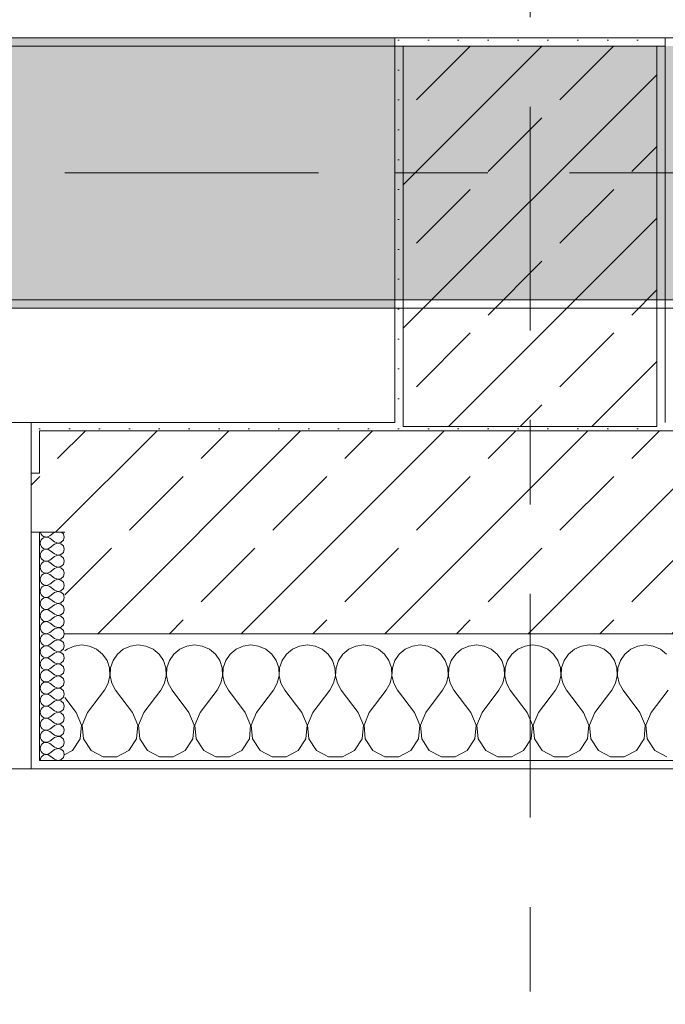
# Model space of a CAD drawing. Header units: metres. Extents: x -3.6 to 84.5, y -11 to 16.8.
# Tile 96 of 229: x 32.3 to 33.1, y -0.4 to 0.7. Entities that reach past the tile are written whole.
import ezdxf

# ---------------------------------------------------------------- set-up
doc = ezdxf.new("R2010")
doc.units = ezdxf.units.M
doc.header["$MEASUREMENT"] = 0
doc.linetypes.add('Achse', pattern=[0.2, 0.1, -0.05, 0, -0.05])
doc.linetypes.add('Strichlinie doppelt', pattern=[0.546806, 0.264583, -0.105833, 0.070556, -0.105833])
for name, color, linetype in [('451 - Universal.Achsen Raster', 7, 'Continuous'), ('604 - Struktur.Wand Aussen', 7, 'Continuous'), ('607 - Struktur.Stütze', 7, 'Continuous'), ('608 - Struktur.Träger', 7, 'Continuous')]:
    doc.layers.add(name, color=color, linetype=linetype)
pattern_1 = [(45, (0, 0), (-0.08485281, 0.08485281), []), (45, (-0.04243, 0.04243), (-0.08485281, 0.08485281), [0.09, -0.03])]
pattern_2 = [(45, (0, 0), (-0.01767767, 0.01767767), [0, -0.025])]
pattern_3 = [(0, (0, 0), (0, 0.08660254), [0, -0.05]), (0, (0.025, 0.0433), (0, 0.08660254), [0, -0.05])]

# ---------------------------------------------------------------- blocks, each defined once
blk = doc.blocks.new('*X74')
at = {"layer": '604 - Struktur.Wand Aussen', "color": 7, "linetype": 'Continuous', "lineweight": 5}
for p, q in [((32.3909, -0.0096), (32.3825, -0.0133)), ((32.4, -0.0083), (32.3909, -0.0096)), ((32.4091, -0.0096), (32.4, -0.0083)), ((32.4175, -0.0133), (32.4091, -0.0096)), ((32.4576, -0.0096), (32.4491, -0.0133)), ((32.4667, -0.0083), (32.4576, -0.0096)), ((32.4758, -0.0096), (32.4667, -0.0083)), ((32.4842, -0.0133), (32.4758, -0.0096)), ((32.5242, -0.0096), (32.5158, -0.0133)), ((32.5333, -0.0083), (32.5242, -0.0096)), ((32.5424, -0.0096), (32.5333, -0.0083)), ((32.5509, -0.0133), (32.5424, -0.0096)), ((32.5909, -0.0096), (32.5825, -0.0133)), ((32.6, -0.0083), (32.5909, -0.0096)), ((32.6091, -0.0096), (32.6, -0.0083)), ((32.6175, -0.0133), (32.6091, -0.0096)), ((32.6576, -0.0096), (32.6491, -0.0133)), ((32.6667, -0.0083), (32.6576, -0.0096)), ((32.6758, -0.0096), (32.6667, -0.0083)), ((32.6842, -0.0133), (32.6758, -0.0096)), ((32.7242, -0.0096), (32.7158, -0.0133)), ((32.7333, -0.0083), (32.7242, -0.0096)), ((32.7424, -0.0096), (32.7333, -0.0083)), ((32.7509, -0.0133), (32.7424, -0.0096)), ((32.7909, -0.0096), (32.7825, -0.0133)), ((32.8, -0.0083), (32.7909, -0.0096)), ((32.8091, -0.0096), (32.8, -0.0083)), ((32.8175, -0.0133), (32.8091, -0.0096)), ((32.8576, -0.0096), (32.8491, -0.0133)), ((32.8667, -0.0083), (32.8576, -0.0096)), ((32.8758, -0.0096), (32.8667, -0.0083)), ((32.8842, -0.0133), (32.8758, -0.0096)), ((32.9242, -0.0096), (32.9158, -0.0133)), ((32.9333, -0.0083), (32.9242, -0.0096)), ((32.9424, -0.0096), (32.9333, -0.0083)), ((32.9509, -0.0133), (32.9424, -0.0096)), ((32.9909, -0.0096), (32.9825, -0.0133)), ((33, -0.0083), (32.9909, -0.0096)), ((33.0091, -0.0096), (33, -0.0083)), ((33.0175, -0.0133), (33.0091, -0.0096)), ((33.0576, -0.0096), (33.0491, -0.0133)), ((33.0667, -0.0083), (33.0576, -0.0096)), ((33.0758, -0.0096), (33.0667, -0.0083)), ((33.0842, -0.0133), (33.0758, -0.0096)), ((32.3825, -0.0133), (32.38, -0.0154)), ((32.4246, -0.0192), (32.4175, -0.0133)), ((32.4298, -0.0268), (32.4246, -0.0192)), ((32.4421, -0.0192), (32.4369, -0.0268)), ((32.4491, -0.0133), (32.4421, -0.0192)), ((32.4913, -0.0192), (32.4842, -0.0133)), ((32.4965, -0.0268), (32.4913, -0.0192)), ((32.5087, -0.0192), (32.5035, -0.0268)), ((32.5158, -0.0133), (32.5087, -0.0192)), ((32.5579, -0.0192), (32.5509, -0.0133)), ((32.5631, -0.0268), (32.5579, -0.0192)), ((32.5754, -0.0192), (32.5702, -0.0268)), ((32.5825, -0.0133), (32.5754, -0.0192)), ((32.6246, -0.0192), (32.6175, -0.0133)), ((32.6298, -0.0268), (32.6246, -0.0192)), ((32.6421, -0.0192), (32.6369, -0.0268)), ((32.6491, -0.0133), (32.6421, -0.0192)), ((32.6913, -0.0192), (32.6842, -0.0133)), ((32.6965, -0.0268), (32.6913, -0.0192)), ((32.7087, -0.0192), (32.7035, -0.0268)), ((32.7158, -0.0133), (32.7087, -0.0192)), ((32.7579, -0.0192), (32.7509, -0.0133)), ((32.7631, -0.0268), (32.7579, -0.0192)), ((32.7754, -0.0192), (32.7702, -0.0268)), ((32.7825, -0.0133), (32.7754, -0.0192)), ((32.8246, -0.0192), (32.8175, -0.0133)), ((32.8298, -0.0268), (32.8246, -0.0192)), ((32.8421, -0.0192), (32.8369, -0.0268)), ((32.8491, -0.0133), (32.8421, -0.0192)), ((32.8913, -0.0192), (32.8842, -0.0133)), ((32.8965, -0.0268), (32.8913, -0.0192)), ((32.9087, -0.0192), (32.9035, -0.0268)), ((32.9158, -0.0133), (32.9087, -0.0192)), ((32.9579, -0.0192), (32.9509, -0.0133)), ((32.9631, -0.0268), (32.9579, -0.0192)), ((32.9754, -0.0192), (32.9702, -0.0268)), ((32.9825, -0.0133), (32.9754, -0.0192)), ((33.0246, -0.0192), (33.0175, -0.0133)), ((33.0298, -0.0268), (33.0246, -0.0192)), ((33.0421, -0.0192), (33.0369, -0.0268)), ((33.0491, -0.0133), (33.0421, -0.0192)), ((33.0913, -0.0192), (33.0842, -0.0133)), ((32.4328, -0.0355), (32.4298, -0.0268)), ((32.4369, -0.0268), (32.4339, -0.0355)), ((32.4994, -0.0355), (32.4965, -0.0268)), ((32.5035, -0.0268), (32.5006, -0.0355)), ((32.5661, -0.0355), (32.5631, -0.0268)), ((32.5702, -0.0268), (32.5672, -0.0355)), ((32.6328, -0.0355), (32.6298, -0.0268)), ((32.6369, -0.0268), (32.6339, -0.0355)), ((32.6994, -0.0355), (32.6965, -0.0268)), ((32.7035, -0.0268), (32.7006, -0.0355)), ((32.7661, -0.0355), (32.7631, -0.0268)), ((32.7702, -0.0268), (32.7672, -0.0355)), ((32.8328, -0.0355), (32.8298, -0.0268)), ((32.8369, -0.0268), (32.8339, -0.0355)), ((32.8994, -0.0355), (32.8965, -0.0268)), ((32.9035, -0.0268), (32.9006, -0.0355)), ((32.9661, -0.0355), (32.9631, -0.0268)), ((32.9702, -0.0268), (32.9672, -0.0355)), ((33.0328, -0.0355), (33.0298, -0.0268)), ((33.0369, -0.0268), (33.0339, -0.0355)), ((32.4311, -0.0536), (32.4332, -0.0447)), ((32.4332, -0.0447), (32.4328, -0.0355)), ((32.4339, -0.0355), (32.4335, -0.0447)), ((32.4335, -0.0447), (32.4355, -0.0536)), ((32.4978, -0.0536), (32.4999, -0.0447)), ((32.4999, -0.0447), (32.4994, -0.0355)), ((32.5006, -0.0355), (32.5001, -0.0447)), ((32.5001, -0.0447), (32.5022, -0.0536)), ((32.5645, -0.0536), (32.5665, -0.0447)), ((32.5665, -0.0447), (32.5661, -0.0355)), ((32.5672, -0.0355), (32.5668, -0.0447)), ((32.5668, -0.0447), (32.5689, -0.0536)), ((32.6311, -0.0536), (32.6332, -0.0447)), ((32.6332, -0.0447), (32.6328, -0.0355)), ((32.6339, -0.0355), (32.6335, -0.0447)), ((32.6335, -0.0447), (32.6355, -0.0536)), ((32.6978, -0.0536), (32.6999, -0.0447)), ((32.6999, -0.0447), (32.6994, -0.0355)), ((32.7006, -0.0355), (32.7001, -0.0447)), ((32.7001, -0.0447), (32.7022, -0.0536)), ((32.7645, -0.0536), (32.7665, -0.0447)), ((32.7665, -0.0447), (32.7661, -0.0355)), ((32.7672, -0.0355), (32.7668, -0.0447)), ((32.7668, -0.0447), (32.7689, -0.0536)), ((32.8311, -0.0536), (32.8332, -0.0447)), ((32.8332, -0.0447), (32.8328, -0.0355)), ((32.8339, -0.0355), (32.8335, -0.0447)), ((32.8335, -0.0447), (32.8355, -0.0536)), ((32.8978, -0.0536), (32.8999, -0.0447)), ((32.8999, -0.0447), (32.8994, -0.0355)), ((32.9006, -0.0355), (32.9001, -0.0447)), ((32.9001, -0.0447), (32.9022, -0.0536)), ((32.9645, -0.0536), (32.9665, -0.0447)), ((32.9665, -0.0447), (32.9661, -0.0355)), ((32.9672, -0.0355), (32.9668, -0.0447)), ((32.9668, -0.0447), (32.9689, -0.0536)), ((33.0311, -0.0536), (33.0332, -0.0447)), ((33.0332, -0.0447), (33.0328, -0.0355)), ((33.0339, -0.0355), (33.0335, -0.0447)), ((33.0335, -0.0447), (33.0355, -0.0536)), ((32.4267, -0.0617), (32.4311, -0.0536)), ((32.4355, -0.0536), (32.44, -0.0617)), ((32.4933, -0.0617), (32.4978, -0.0536)), ((32.5022, -0.0536), (32.5067, -0.0617)), ((32.56, -0.0617), (32.5645, -0.0536)), ((32.5689, -0.0536), (32.5733, -0.0617)), ((32.6267, -0.0617), (32.6311, -0.0536)), ((32.6355, -0.0536), (32.64, -0.0617)), ((32.6933, -0.0617), (32.6978, -0.0536)), ((32.7022, -0.0536), (32.7067, -0.0617)), ((32.76, -0.0617), (32.7645, -0.0536)), ((32.7689, -0.0536), (32.7733, -0.0617)), ((32.8267, -0.0617), (32.8311, -0.0536)), ((32.8355, -0.0536), (32.84, -0.0617)), ((32.8933, -0.0617), (32.8978, -0.0536)), ((32.9022, -0.0536), (32.9067, -0.0617)), ((32.96, -0.0617), (32.9645, -0.0536)), ((32.9689, -0.0536), (32.9733, -0.0617)), ((33.0267, -0.0617), (33.0311, -0.0536)), ((33.0355, -0.0536), (33.04, -0.0617)), ((32.4067, -0.0883), (32.4267, -0.0617)), ((32.46, -0.0883), (32.44, -0.0617)), ((32.4733, -0.0883), (32.4933, -0.0617)), ((32.5267, -0.0883), (32.5067, -0.0617)), ((32.54, -0.0883), (32.56, -0.0617)), ((32.5933, -0.0883), (32.5733, -0.0617)), ((32.6067, -0.0883), (32.6267, -0.0617)), ((32.66, -0.0883), (32.64, -0.0617)), ((32.6733, -0.0883), (32.6933, -0.0617)), ((32.7267, -0.0883), (32.7067, -0.0617)), ((32.74, -0.0883), (32.76, -0.0617)), ((32.7933, -0.0883), (32.7733, -0.0617)), ((32.8067, -0.0883), (32.8267, -0.0617)), ((32.86, -0.0883), (32.84, -0.0617)), ((32.8733, -0.0883), (32.8933, -0.0617)), ((32.9267, -0.0883), (32.9067, -0.0617)), ((32.94, -0.0883), (32.96, -0.0617)), ((32.9933, -0.0883), (32.9733, -0.0617)), ((33.0067, -0.0883), (33.0267, -0.0617)), ((33.06, -0.0883), (33.04, -0.0617)), ((33.0733, -0.0883), (33.0933, -0.0617)), ((32.3933, -0.0883), (32.38, -0.0706)), ((32.3996, -0.1033), (32.3933, -0.0883)), ((32.4067, -0.0883), (32.4004, -0.1033)), ((32.4663, -0.1033), (32.46, -0.0883)), ((32.4733, -0.0883), (32.467, -0.1033)), ((32.533, -0.1033), (32.5267, -0.0883)), ((32.54, -0.0883), (32.5337, -0.1033)), ((32.5996, -0.1033), (32.5933, -0.0883)), ((32.6067, -0.0883), (32.6004, -0.1033)), ((32.6663, -0.1033), (32.66, -0.0883)), ((32.6733, -0.0883), (32.667, -0.1033)), ((32.733, -0.1033), (32.7267, -0.0883)), ((32.74, -0.0883), (32.7337, -0.1033)), ((32.7996, -0.1033), (32.7933, -0.0883)), ((32.8067, -0.0883), (32.8004, -0.1033)), ((32.8663, -0.1033), (32.86, -0.0883)), ((32.8733, -0.0883), (32.867, -0.1033)), ((32.933, -0.1033), (32.9267, -0.0883)), ((32.94, -0.0883), (32.9337, -0.1033)), ((32.9996, -0.1033), (32.9933, -0.0883)), ((33.0067, -0.0883), (33.0004, -0.1033)), ((33.0663, -0.1033), (33.06, -0.0883)), ((33.0733, -0.0883), (33.067, -0.1033)), ((32.3981, -0.1195), (32.3996, -0.1033)), ((32.4004, -0.1033), (32.4019, -0.1195)), ((32.4648, -0.1195), (32.4663, -0.1033)), ((32.467, -0.1033), (32.4686, -0.1195)), ((32.5314, -0.1195), (32.533, -0.1033)), ((32.5337, -0.1033), (32.5352, -0.1195)), ((32.5981, -0.1195), (32.5996, -0.1033)), ((32.6004, -0.1033), (32.6019, -0.1195)), ((32.6648, -0.1195), (32.6663, -0.1033)), ((32.667, -0.1033), (32.6686, -0.1195)), ((32.7314, -0.1195), (32.733, -0.1033)), ((32.7337, -0.1033), (32.7352, -0.1195)), ((32.7981, -0.1195), (32.7996, -0.1033)), ((32.8004, -0.1033), (32.8019, -0.1195)), ((32.8648, -0.1195), (32.8663, -0.1033)), ((32.867, -0.1033), (32.8686, -0.1195)), ((32.9314, -0.1195), (32.933, -0.1033)), ((32.9337, -0.1033), (32.9352, -0.1195)), ((32.9981, -0.1195), (32.9996, -0.1033)), ((33.0004, -0.1033), (33.0019, -0.1195)), ((33.0648, -0.1195), (33.0663, -0.1033)), ((33.067, -0.1033), (33.0686, -0.1195)), ((32.3891, -0.133), (32.3981, -0.1195)), ((32.4019, -0.1195), (32.4109, -0.133)), ((32.4558, -0.133), (32.4648, -0.1195)), ((32.4686, -0.1195), (32.4776, -0.133)), ((32.5224, -0.133), (32.5314, -0.1195)), ((32.5352, -0.1195), (32.5442, -0.133)), ((32.5891, -0.133), (32.5981, -0.1195)), ((32.6019, -0.1195), (32.6109, -0.133)), ((32.6558, -0.133), (32.6648, -0.1195)), ((32.6686, -0.1195), (32.6776, -0.133)), ((32.7224, -0.133), (32.7314, -0.1195)), ((32.7352, -0.1195), (32.7442, -0.133)), ((32.7891, -0.133), (32.7981, -0.1195)), ((32.8019, -0.1195), (32.8109, -0.133)), ((32.8558, -0.133), (32.8648, -0.1195)), ((32.8686, -0.1195), (32.8776, -0.133)), ((32.9224, -0.133), (32.9314, -0.1195)), ((32.9352, -0.1195), (32.9442, -0.133)), ((32.9891, -0.133), (32.9981, -0.1195)), ((33.0019, -0.1195), (33.0109, -0.133)), ((33.0558, -0.133), (33.0648, -0.1195)), ((33.0686, -0.1195), (33.0776, -0.133)), ((32.38, -0.1379), (32.3891, -0.133)), ((32.4109, -0.133), (32.4252, -0.1407)), ((32.4415, -0.1407), (32.4558, -0.133)), ((32.4776, -0.133), (32.4919, -0.1407)), ((32.5081, -0.1407), (32.5224, -0.133)), ((32.5442, -0.133), (32.5585, -0.1407)), ((32.5748, -0.1407), (32.5891, -0.133)), ((32.6109, -0.133), (32.6252, -0.1407)), ((32.6415, -0.1407), (32.6558, -0.133)), ((32.6776, -0.133), (32.6919, -0.1407)), ((32.7081, -0.1407), (32.7224, -0.133)), ((32.7442, -0.133), (32.7585, -0.1407)), ((32.7748, -0.1407), (32.7891, -0.133)), ((32.8109, -0.133), (32.8252, -0.1407)), ((32.8415, -0.1407), (32.8558, -0.133)), ((32.8776, -0.133), (32.8919, -0.1407)), ((32.9081, -0.1407), (32.9224, -0.133)), ((32.9442, -0.133), (32.9585, -0.1407)), ((32.9748, -0.1407), (32.9891, -0.133)), ((33.0109, -0.133), (33.0252, -0.1407)), ((33.0415, -0.1407), (33.0558, -0.133)), ((33.0776, -0.133), (33.0919, -0.1407)), ((32.4252, -0.1407), (32.4415, -0.1407)), ((32.4919, -0.1407), (32.5081, -0.1407)), ((32.5585, -0.1407), (32.5748, -0.1407)), ((32.6252, -0.1407), (32.6415, -0.1407)), ((32.6919, -0.1407), (32.7081, -0.1407)), ((32.7585, -0.1407), (32.7748, -0.1407)), ((32.8252, -0.1407), (32.8415, -0.1407)), ((32.8919, -0.1407), (32.9081, -0.1407)), ((32.9585, -0.1407), (32.9748, -0.1407)), ((33.0252, -0.1407), (33.0415, -0.1407))]:
    blk.add_line(p, q, dxfattribs=at)
blk = doc.blocks.new('*X91')
at = {"layer": '604 - Struktur.Wand Aussen', "color": 7, "linetype": 'Continuous', "lineweight": 5}
for p, q in [((32.3509, 0.125), (32.351, 0.1245)), ((32.351, 0.1245), (32.3518, 0.1227)), ((32.3518, 0.1227), (32.353, 0.1212)), ((32.353, 0.1174), (32.3518, 0.1159)), ((32.353, 0.1212), (32.3547, 0.12)), ((32.3547, 0.1185), (32.353, 0.1174)), ((32.3547, 0.12), (32.3565, 0.1194)), ((32.3565, 0.1192), (32.3547, 0.1185)), ((32.3565, 0.1194), (32.3585, 0.1193)), ((32.3585, 0.1193), (32.3565, 0.1192)), ((32.3585, 0.1193), (32.3604, 0.1198)), ((32.3604, 0.1188), (32.3585, 0.1193)), ((32.3604, 0.1198), (32.3621, 0.1207)), ((32.3621, 0.1179), (32.3604, 0.1188)), ((32.3679, 0.125), (32.3621, 0.1207)), ((32.3679, 0.1136), (32.3621, 0.1179)), ((32.3782, 0.123), (32.3761, 0.125)), ((32.3793, 0.1193), (32.3782, 0.123)), ((32.3782, 0.1155), (32.3793, 0.1193)), ((32.351, 0.1141), (32.3507, 0.1121)), ((32.3507, 0.1121), (32.351, 0.1102)), ((32.3518, 0.1159), (32.351, 0.1141)), ((32.351, 0.1102), (32.3518, 0.1084)), ((32.3518, 0.1084), (32.353, 0.1069)), ((32.353, 0.1069), (32.3547, 0.1058)), ((32.3547, 0.1058), (32.3565, 0.1051)), ((32.3565, 0.1049), (32.3547, 0.1042)), ((32.3565, 0.1051), (32.3585, 0.105)), ((32.3585, 0.105), (32.3565, 0.1049)), ((32.3585, 0.105), (32.3604, 0.1055)), ((32.3604, 0.1045), (32.3585, 0.105)), ((32.3604, 0.1055), (32.3621, 0.1064)), ((32.3679, 0.1107), (32.3621, 0.1064)), ((32.3679, 0.1136), (32.3715, 0.1122)), ((32.3715, 0.1121), (32.3679, 0.1107)), ((32.3715, 0.1122), (32.3753, 0.1129)), ((32.3753, 0.1114), (32.3715, 0.1121)), ((32.3753, 0.1129), (32.3782, 0.1155)), ((32.3782, 0.1088), (32.3753, 0.1114)), ((32.3793, 0.105), (32.3782, 0.1088)), ((32.3782, 0.1012), (32.3793, 0.105)), ((32.351, 0.0998), (32.3507, 0.0979)), ((32.3507, 0.0979), (32.351, 0.0959)), ((32.3518, 0.1016), (32.351, 0.0998)), ((32.351, 0.0959), (32.3518, 0.0941)), ((32.353, 0.1031), (32.3518, 0.1016)), ((32.3518, 0.0941), (32.353, 0.0926)), ((32.3547, 0.1042), (32.353, 0.1031)), ((32.3621, 0.1036), (32.3604, 0.1045)), ((32.3679, 0.0993), (32.3621, 0.1036)), ((32.3679, 0.0964), (32.3621, 0.0921)), ((32.3679, 0.0993), (32.3715, 0.0979)), ((32.3715, 0.0978), (32.3679, 0.0964)), ((32.3715, 0.0979), (32.3753, 0.0986)), ((32.3753, 0.0971), (32.3715, 0.0978)), ((32.3753, 0.0986), (32.3782, 0.1012)), ((32.3782, 0.0945), (32.3753, 0.0971)), ((32.3793, 0.0907), (32.3782, 0.0945)), ((32.351, 0.0855), (32.3507, 0.0836)), ((32.3507, 0.0836), (32.351, 0.0816)), ((32.3518, 0.0873), (32.351, 0.0855)), ((32.351, 0.0816), (32.3518, 0.0798)), ((32.353, 0.0888), (32.3518, 0.0873)), ((32.353, 0.0926), (32.3547, 0.0915)), ((32.3547, 0.09), (32.353, 0.0888)), ((32.3547, 0.0915), (32.3565, 0.0908)), ((32.3565, 0.0906), (32.3547, 0.09)), ((32.3565, 0.0908), (32.3585, 0.0907)), ((32.3585, 0.0907), (32.3565, 0.0906)), ((32.3585, 0.0907), (32.3604, 0.0912)), ((32.3604, 0.0902), (32.3585, 0.0907)), ((32.3604, 0.0912), (32.3621, 0.0921)), ((32.3621, 0.0893), (32.3604, 0.0902)), ((32.3679, 0.085), (32.3621, 0.0893)), ((32.3679, 0.0821), (32.3621, 0.0779)), ((32.3679, 0.085), (32.3715, 0.0836)), ((32.3715, 0.0835), (32.3679, 0.0821)), ((32.3715, 0.0836), (32.3753, 0.0843)), ((32.3753, 0.0828), (32.3715, 0.0835)), ((32.3753, 0.0843), (32.3782, 0.087)), ((32.3782, 0.0802), (32.3753, 0.0828)), ((32.3782, 0.087), (32.3793, 0.0907)), ((32.351, 0.0712), (32.3507, 0.0693)), ((32.3518, 0.073), (32.351, 0.0712)), ((32.3518, 0.0798), (32.353, 0.0783)), ((32.353, 0.0746), (32.3518, 0.073)), ((32.353, 0.0783), (32.3547, 0.0772)), ((32.3547, 0.0757), (32.353, 0.0746)), ((32.3547, 0.0772), (32.3565, 0.0766)), ((32.3565, 0.0763), (32.3547, 0.0757)), ((32.3565, 0.0766), (32.3585, 0.0765)), ((32.3585, 0.0764), (32.3565, 0.0763)), ((32.3585, 0.0765), (32.3604, 0.0769)), ((32.3604, 0.076), (32.3585, 0.0764)), ((32.3604, 0.0769), (32.3621, 0.0779)), ((32.3621, 0.075), (32.3604, 0.076)), ((32.3679, 0.0707), (32.3621, 0.075)), ((32.3679, 0.0707), (32.3715, 0.0693)), ((32.3715, 0.0693), (32.3753, 0.07)), ((32.3753, 0.07), (32.3782, 0.0727)), ((32.3793, 0.0764), (32.3782, 0.0802)), ((32.3782, 0.0727), (32.3793, 0.0764)), ((32.3507, 0.0693), (32.351, 0.0673)), ((32.351, 0.0673), (32.3518, 0.0655)), ((32.3518, 0.0588), (32.351, 0.057)), ((32.3518, 0.0655), (32.353, 0.064)), ((32.353, 0.0603), (32.3518, 0.0588)), ((32.353, 0.064), (32.3547, 0.0629)), ((32.3547, 0.0614), (32.353, 0.0603)), ((32.3547, 0.0629), (32.3565, 0.0623)), ((32.3565, 0.062), (32.3547, 0.0614)), ((32.3565, 0.0623), (32.3585, 0.0622)), ((32.3585, 0.0621), (32.3565, 0.062)), ((32.3585, 0.0622), (32.3604, 0.0626)), ((32.3604, 0.0617), (32.3585, 0.0621)), ((32.3604, 0.0626), (32.3621, 0.0636)), ((32.3621, 0.0607), (32.3604, 0.0617)), ((32.3679, 0.0679), (32.3621, 0.0636)), ((32.3679, 0.0564), (32.3621, 0.0607)), ((32.3715, 0.0693), (32.3679, 0.0679)), ((32.3753, 0.0685), (32.3715, 0.0693)), ((32.3782, 0.0659), (32.3753, 0.0685)), ((32.3753, 0.0558), (32.3782, 0.0584)), ((32.3793, 0.0621), (32.3782, 0.0659)), ((32.3782, 0.0584), (32.3793, 0.0621)), ((32.351, 0.057), (32.3507, 0.055)), ((32.3507, 0.055), (32.351, 0.053)), ((32.351, 0.053), (32.3518, 0.0512)), ((32.3518, 0.0512), (32.353, 0.0497)), ((32.353, 0.0497), (32.3547, 0.0486)), ((32.3547, 0.0471), (32.353, 0.046)), ((32.3547, 0.0486), (32.3565, 0.048)), ((32.3565, 0.0477), (32.3547, 0.0471)), ((32.3565, 0.048), (32.3585, 0.0479)), ((32.3585, 0.0478), (32.3565, 0.0477)), ((32.3585, 0.0479), (32.3604, 0.0483)), ((32.3604, 0.0474), (32.3585, 0.0478)), ((32.3604, 0.0483), (32.3621, 0.0493)), ((32.3621, 0.0464), (32.3604, 0.0474)), ((32.3679, 0.0536), (32.3621, 0.0493)), ((32.3679, 0.0564), (32.3715, 0.055)), ((32.3715, 0.055), (32.3679, 0.0536)), ((32.3715, 0.055), (32.3753, 0.0558)), ((32.3753, 0.0542), (32.3715, 0.055)), ((32.3782, 0.0516), (32.3753, 0.0542)), ((32.3793, 0.0479), (32.3782, 0.0516)), ((32.3782, 0.0441), (32.3793, 0.0479)), ((32.351, 0.0427), (32.3507, 0.0407)), ((32.3507, 0.0407), (32.351, 0.0388)), ((32.3518, 0.0445), (32.351, 0.0427)), ((32.351, 0.0388), (32.3518, 0.037)), ((32.353, 0.046), (32.3518, 0.0445)), ((32.3518, 0.037), (32.353, 0.0354)), ((32.353, 0.0354), (32.3547, 0.0343)), ((32.3604, 0.034), (32.3621, 0.035)), ((32.3679, 0.0421), (32.3621, 0.0464)), ((32.3679, 0.0393), (32.3621, 0.035)), ((32.3679, 0.0421), (32.3715, 0.0407)), ((32.3715, 0.0407), (32.3679, 0.0393)), ((32.3715, 0.0407), (32.3753, 0.0415)), ((32.3753, 0.04), (32.3715, 0.0407)), ((32.3753, 0.0415), (32.3782, 0.0441)), ((32.3782, 0.0373), (32.3753, 0.04)), ((32.3793, 0.0336), (32.3782, 0.0373)), ((32.351, 0.0284), (32.3507, 0.0264)), ((32.3507, 0.0264), (32.351, 0.0245)), ((32.3518, 0.0302), (32.351, 0.0284)), ((32.351, 0.0245), (32.3518, 0.0227)), ((32.353, 0.0317), (32.3518, 0.0302)), ((32.3547, 0.0328), (32.353, 0.0317)), ((32.3547, 0.0343), (32.3565, 0.0337)), ((32.3565, 0.0334), (32.3547, 0.0328)), ((32.3565, 0.0337), (32.3585, 0.0336)), ((32.3585, 0.0335), (32.3565, 0.0334)), ((32.3585, 0.0336), (32.3604, 0.034)), ((32.3604, 0.0331), (32.3585, 0.0335)), ((32.3621, 0.0321), (32.3604, 0.0331)), ((32.3679, 0.0279), (32.3621, 0.0321)), ((32.3679, 0.025), (32.3621, 0.0207)), ((32.3679, 0.0279), (32.3715, 0.0265)), ((32.3715, 0.0264), (32.3679, 0.025)), ((32.3715, 0.0265), (32.3753, 0.0272)), ((32.3753, 0.0257), (32.3715, 0.0264)), ((32.3753, 0.0272), (32.3782, 0.0298)), ((32.3782, 0.023), (32.3753, 0.0257)), ((32.3782, 0.0298), (32.3793, 0.0336)), ((32.351, 0.0141), (32.3507, 0.0121)), ((32.3507, 0.0121), (32.351, 0.0102)), ((32.3518, 0.0159), (32.351, 0.0141)), ((32.3518, 0.0227), (32.353, 0.0212)), ((32.353, 0.0174), (32.3518, 0.0159)), ((32.353, 0.0212), (32.3547, 0.02)), ((32.3547, 0.0185), (32.353, 0.0174)), ((32.3547, 0.02), (32.3565, 0.0194)), ((32.3565, 0.0192), (32.3547, 0.0185)), ((32.3565, 0.0194), (32.3585, 0.0193)), ((32.3585, 0.0193), (32.3565, 0.0192)), ((32.3585, 0.0193), (32.3604, 0.0198)), ((32.3604, 0.0188), (32.3585, 0.0193)), ((32.3604, 0.0198), (32.3621, 0.0207)), ((32.3621, 0.0179), (32.3604, 0.0188)), ((32.3679, 0.0136), (32.3621, 0.0179)), ((32.3679, 0.0136), (32.3715, 0.0122)), ((32.3715, 0.0121), (32.3679, 0.0107)), ((32.3715, 0.0122), (32.3753, 0.0129)), ((32.3753, 0.0114), (32.3715, 0.0121)), ((32.3753, 0.0129), (32.3782, 0.0155)), ((32.3793, 0.0193), (32.3782, 0.023)), ((32.3782, 0.0155), (32.3793, 0.0193)), ((32.351, 0.0102), (32.3518, 0.0084)), ((32.3518, 0.0016), (32.351, -0.0002)), ((32.3518, 0.0084), (32.353, 0.0069)), ((32.353, 0.0031), (32.3518, 0.0016)), ((32.353, 0.0069), (32.3547, 0.0058)), ((32.3547, 0.0042), (32.353, 0.0031)), ((32.3547, 0.0058), (32.3565, 0.0051)), ((32.3565, 0.0049), (32.3547, 0.0042)), ((32.3565, 0.0051), (32.3585, 0.005)), ((32.3585, 0.005), (32.3565, 0.0049)), ((32.3585, 0.005), (32.3604, 0.0055)), ((32.3604, 0.0045), (32.3585, 0.005)), ((32.3604, 0.0055), (32.3621, 0.0064)), ((32.3621, 0.0036), (32.3604, 0.0045)), ((32.3679, 0.0107), (32.3621, 0.0064)), ((32.3679, -0.0007), (32.3621, 0.0036)), ((32.3782, 0.0088), (32.3753, 0.0114)), ((32.3753, -0.0014), (32.3782, 0.0012)), ((32.3793, 0.005), (32.3782, 0.0088)), ((32.3782, 0.0012), (32.3793, 0.005)), ((32.351, -0.0002), (32.3507, -0.0021)), ((32.3507, -0.0021), (32.351, -0.0041)), ((32.351, -0.0041), (32.3518, -0.0059)), ((32.3518, -0.0059), (32.353, -0.0074)), ((32.353, -0.0112), (32.3518, -0.0127)), ((32.353, -0.0074), (32.3547, -0.0085)), ((32.3547, -0.01), (32.353, -0.0112)), ((32.3547, -0.0085), (32.3565, -0.0092)), ((32.3565, -0.0094), (32.3547, -0.01)), ((32.3565, -0.0092), (32.3585, -0.0093)), ((32.3585, -0.0093), (32.3565, -0.0094)), ((32.3585, -0.0093), (32.3604, -0.0088)), ((32.3604, -0.0098), (32.3585, -0.0093)), ((32.3604, -0.0088), (32.3621, -0.0079)), ((32.3621, -0.0107), (32.3604, -0.0098)), ((32.3679, -0.0036), (32.3621, -0.0079)), ((32.3679, -0.015), (32.3621, -0.0107)), ((32.3679, -0.0007), (32.3715, -0.0021)), ((32.3715, -0.0022), (32.3679, -0.0036)), ((32.3715, -0.0021), (32.3753, -0.0014)), ((32.3753, -0.0029), (32.3715, -0.0022)), ((32.3782, -0.0055), (32.3753, -0.0029)), ((32.3793, -0.0093), (32.3782, -0.0055)), ((32.3782, -0.013), (32.3793, -0.0093)), ((32.351, -0.0145), (32.3507, -0.0164)), ((32.3507, -0.0164), (32.351, -0.0184)), ((32.3518, -0.0127), (32.351, -0.0145)), ((32.351, -0.0184), (32.3518, -0.0202)), ((32.3518, -0.0202), (32.353, -0.0217)), ((32.353, -0.0217), (32.3547, -0.0228)), ((32.3547, -0.0228), (32.3565, -0.0234)), ((32.3585, -0.0235), (32.3604, -0.0231)), ((32.3604, -0.0231), (32.3621, -0.0221)), ((32.3679, -0.0179), (32.3621, -0.0221)), ((32.3679, -0.015), (32.3715, -0.0164)), ((32.3715, -0.0165), (32.3679, -0.0179)), ((32.3715, -0.0164), (32.3753, -0.0157)), ((32.3753, -0.0172), (32.3715, -0.0165)), ((32.3753, -0.0157), (32.3782, -0.013)), ((32.3782, -0.0198), (32.3753, -0.0172)), ((32.3793, -0.0236), (32.3782, -0.0198)), ((32.351, -0.0288), (32.3507, -0.0307)), ((32.3507, -0.0307), (32.351, -0.0327)), ((32.3518, -0.027), (32.351, -0.0288)), ((32.351, -0.0327), (32.3518, -0.0345)), ((32.353, -0.0254), (32.3518, -0.027)), ((32.3518, -0.0345), (32.353, -0.036)), ((32.3547, -0.0243), (32.353, -0.0254)), ((32.3565, -0.0237), (32.3547, -0.0243)), ((32.3565, -0.0234), (32.3585, -0.0235)), ((32.3585, -0.0236), (32.3565, -0.0237)), ((32.3604, -0.024), (32.3585, -0.0236)), ((32.3621, -0.025), (32.3604, -0.024)), ((32.3679, -0.0293), (32.3621, -0.025)), ((32.3679, -0.0321), (32.3621, -0.0364)), ((32.3679, -0.0293), (32.3715, -0.0307)), ((32.3715, -0.0307), (32.3679, -0.0321)), ((32.3715, -0.0307), (32.3753, -0.03)), ((32.3753, -0.0315), (32.3715, -0.0307)), ((32.3753, -0.03), (32.3782, -0.0273)), ((32.3782, -0.0341), (32.3753, -0.0315)), ((32.3782, -0.0273), (32.3793, -0.0236)), ((32.3793, -0.0379), (32.3782, -0.0341)), ((32.351, -0.043), (32.3507, -0.045)), ((32.3507, -0.045), (32.351, -0.047)), ((32.3518, -0.0412), (32.351, -0.043)), ((32.353, -0.0397), (32.3518, -0.0412)), ((32.353, -0.036), (32.3547, -0.0371)), ((32.3547, -0.0386), (32.353, -0.0397)), ((32.3547, -0.0371), (32.3565, -0.0377)), ((32.3565, -0.038), (32.3547, -0.0386)), ((32.3565, -0.0377), (32.3585, -0.0378)), ((32.3585, -0.0379), (32.3565, -0.038)), ((32.3585, -0.0378), (32.3604, -0.0374)), ((32.3604, -0.0383), (32.3585, -0.0379)), ((32.3604, -0.0374), (32.3621, -0.0364)), ((32.3621, -0.0393), (32.3604, -0.0383)), ((32.3679, -0.0436), (32.3621, -0.0393)), ((32.3679, -0.0464), (32.3621, -0.0507)), ((32.3679, -0.0436), (32.3715, -0.045)), ((32.3715, -0.045), (32.3679, -0.0464)), ((32.3715, -0.045), (32.3753, -0.0442)), ((32.3753, -0.0458), (32.3715, -0.045)), ((32.3753, -0.0442), (32.3782, -0.0416)), ((32.3782, -0.0484), (32.3753, -0.0458)), ((32.3782, -0.0416), (32.3793, -0.0379)), ((32.351, -0.0573), (32.3507, -0.0593)), ((32.351, -0.047), (32.3518, -0.0488)), ((32.3518, -0.0555), (32.351, -0.0573)), ((32.3518, -0.0488), (32.353, -0.0503)), ((32.353, -0.054), (32.3518, -0.0555)), ((32.353, -0.0503), (32.3547, -0.0514)), ((32.3547, -0.0529), (32.353, -0.054)), ((32.3547, -0.0514), (32.3565, -0.052)), ((32.3565, -0.0523), (32.3547, -0.0529)), ((32.3565, -0.052), (32.3585, -0.0521)), ((32.3585, -0.0522), (32.3565, -0.0523)), ((32.3585, -0.0521), (32.3604, -0.0517)), ((32.3604, -0.0526), (32.3585, -0.0522)), ((32.3604, -0.0517), (32.3621, -0.0507)), ((32.3621, -0.0536), (32.3604, -0.0526)), ((32.3679, -0.0579), (32.3621, -0.0536)), ((32.3679, -0.0579), (32.3715, -0.0593)), ((32.3753, -0.0585), (32.3782, -0.0559)), ((32.3793, -0.0521), (32.3782, -0.0484)), ((32.3782, -0.0559), (32.3793, -0.0521)), ((32.3507, -0.0593), (32.351, -0.0612)), ((32.351, -0.0612), (32.3518, -0.063)), ((32.3518, -0.0698), (32.351, -0.0716)), ((32.3518, -0.063), (32.353, -0.0646)), ((32.353, -0.0683), (32.3518, -0.0698)), ((32.353, -0.0646), (32.3547, -0.0657)), ((32.3547, -0.0672), (32.353, -0.0683)), ((32.3547, -0.0657), (32.3565, -0.0663)), ((32.3565, -0.0666), (32.3547, -0.0672)), ((32.3565, -0.0663), (32.3585, -0.0664)), ((32.3585, -0.0665), (32.3565, -0.0666)), ((32.3585, -0.0664), (32.3604, -0.066)), ((32.3604, -0.0669), (32.3585, -0.0665)), ((32.3604, -0.066), (32.3621, -0.065)), ((32.3621, -0.0679), (32.3604, -0.0669)), ((32.3679, -0.0607), (32.3621, -0.065)), ((32.3679, -0.0721), (32.3621, -0.0679)), ((32.3715, -0.0593), (32.3679, -0.0607)), ((32.3715, -0.0593), (32.3753, -0.0585)), ((32.3753, -0.06), (32.3715, -0.0593)), ((32.3782, -0.0627), (32.3753, -0.06)), ((32.3793, -0.0664), (32.3782, -0.0627)), ((32.3782, -0.0702), (32.3793, -0.0664)), ((32.351, -0.0716), (32.3507, -0.0736)), ((32.3507, -0.0736), (32.351, -0.0755)), ((32.351, -0.0755), (32.3518, -0.0773)), ((32.3518, -0.0773), (32.353, -0.0788)), ((32.353, -0.0788), (32.3547, -0.08)), ((32.3547, -0.0815), (32.353, -0.0826)), ((32.3547, -0.08), (32.3565, -0.0806)), ((32.3565, -0.0808), (32.3547, -0.0815)), ((32.3565, -0.0806), (32.3585, -0.0807)), ((32.3585, -0.0807), (32.3565, -0.0808)), ((32.3585, -0.0807), (32.3604, -0.0802)), ((32.3604, -0.0812), (32.3585, -0.0807)), ((32.3604, -0.0802), (32.3621, -0.0793)), ((32.3621, -0.0821), (32.3604, -0.0812)), ((32.3679, -0.075), (32.3621, -0.0793)), ((32.3679, -0.0721), (32.3715, -0.0735)), ((32.3715, -0.0736), (32.3679, -0.075)), ((32.3715, -0.0735), (32.3753, -0.0728)), ((32.3753, -0.0743), (32.3715, -0.0736)), ((32.3753, -0.0728), (32.3782, -0.0702)), ((32.3782, -0.077), (32.3753, -0.0743)), ((32.3793, -0.0807), (32.3782, -0.077)), ((32.3782, -0.0845), (32.3793, -0.0807)), ((32.351, -0.0859), (32.3507, -0.0879)), ((32.3507, -0.0879), (32.351, -0.0898)), ((32.3518, -0.0841), (32.351, -0.0859)), ((32.351, -0.0898), (32.3518, -0.0916)), ((32.353, -0.0826), (32.3518, -0.0841)), ((32.3518, -0.0916), (32.353, -0.0931)), ((32.353, -0.0931), (32.3547, -0.0942)), ((32.3679, -0.0864), (32.3621, -0.0821)), ((32.3679, -0.0893), (32.3621, -0.0936)), ((32.3679, -0.0864), (32.3715, -0.0878)), ((32.3715, -0.0879), (32.3679, -0.0893)), ((32.3715, -0.0878), (32.3753, -0.0871)), ((32.3753, -0.0886), (32.3715, -0.0879)), ((32.3753, -0.0871), (32.3782, -0.0845)), ((32.3782, -0.0912), (32.3753, -0.0886)), ((32.3793, -0.095), (32.3782, -0.0912)), ((32.351, -0.1002), (32.3507, -0.1021)), ((32.3507, -0.1021), (32.351, -0.1041)), ((32.3518, -0.0984), (32.351, -0.1002)), ((32.351, -0.1041), (32.3518, -0.1059)), ((32.353, -0.0969), (32.3518, -0.0984)), ((32.3547, -0.0958), (32.353, -0.0969)), ((32.3547, -0.0942), (32.3565, -0.0949)), ((32.3565, -0.0951), (32.3547, -0.0958)), ((32.3565, -0.0949), (32.3585, -0.095)), ((32.3585, -0.095), (32.3565, -0.0951)), ((32.3585, -0.095), (32.3604, -0.0945)), ((32.3604, -0.0955), (32.3585, -0.095)), ((32.3604, -0.0945), (32.3621, -0.0936)), ((32.3621, -0.0964), (32.3604, -0.0955)), ((32.3679, -0.1007), (32.3621, -0.0964)), ((32.3679, -0.1036), (32.3621, -0.1079)), ((32.3679, -0.1007), (32.3715, -0.1021)), ((32.3715, -0.1022), (32.3679, -0.1036)), ((32.3715, -0.1021), (32.3753, -0.1014)), ((32.3753, -0.1029), (32.3715, -0.1022)), ((32.3753, -0.1014), (32.3782, -0.0988)), ((32.3782, -0.1055), (32.3753, -0.1029)), ((32.3782, -0.0988), (32.3793, -0.095)), ((32.351, -0.1145), (32.3507, -0.1164)), ((32.3507, -0.1164), (32.351, -0.1184)), ((32.3518, -0.1127), (32.351, -0.1145)), ((32.3518, -0.1059), (32.353, -0.1074)), ((32.353, -0.1112), (32.3518, -0.1127)), ((32.353, -0.1074), (32.3547, -0.1085)), ((32.3547, -0.11), (32.353, -0.1112)), ((32.3547, -0.1085), (32.3565, -0.1092)), ((32.3565, -0.1094), (32.3547, -0.11)), ((32.3565, -0.1092), (32.3585, -0.1093)), ((32.3585, -0.1093), (32.3565, -0.1094)), ((32.3585, -0.1093), (32.3604, -0.1088)), ((32.3604, -0.1098), (32.3585, -0.1093)), ((32.3604, -0.1088), (32.3621, -0.1079)), ((32.3621, -0.1107), (32.3604, -0.1098)), ((32.3679, -0.115), (32.3621, -0.1107)), ((32.3679, -0.115), (32.3715, -0.1164)), ((32.3715, -0.1165), (32.3679, -0.1179)), ((32.3715, -0.1164), (32.3753, -0.1157)), ((32.3753, -0.1172), (32.3715, -0.1165)), ((32.3753, -0.1157), (32.3782, -0.113)), ((32.3793, -0.1093), (32.3782, -0.1055)), ((32.3782, -0.113), (32.3793, -0.1093)), ((32.351, -0.1184), (32.3518, -0.1202)), ((32.3518, -0.127), (32.351, -0.1288)), ((32.3518, -0.1202), (32.353, -0.1217)), ((32.353, -0.1254), (32.3518, -0.127)), ((32.353, -0.1217), (32.3547, -0.1228)), ((32.3547, -0.1243), (32.353, -0.1254)), ((32.3547, -0.1228), (32.3565, -0.1234)), ((32.3565, -0.1237), (32.3547, -0.1243)), ((32.3565, -0.1234), (32.3585, -0.1235)), ((32.3585, -0.1236), (32.3565, -0.1237)), ((32.3585, -0.1235), (32.3604, -0.1231)), ((32.3604, -0.124), (32.3585, -0.1236)), ((32.3604, -0.1231), (32.3621, -0.1221)), ((32.3621, -0.125), (32.3604, -0.124)), ((32.3679, -0.1179), (32.3621, -0.1221)), ((32.3679, -0.1293), (32.3621, -0.125)), ((32.3782, -0.1198), (32.3753, -0.1172)), ((32.3753, -0.13), (32.3782, -0.1273)), ((32.3793, -0.1236), (32.3782, -0.1198)), ((32.3782, -0.1273), (32.3793, -0.1236)), ((32.351, -0.1288), (32.3507, -0.1307)), ((32.3507, -0.1307), (32.351, -0.1327)), ((32.351, -0.1327), (32.3518, -0.1345)), ((32.3518, -0.1345), (32.353, -0.136)), ((32.353, -0.1397), (32.3518, -0.1412)), ((32.353, -0.136), (32.3547, -0.1371)), ((32.3547, -0.1386), (32.353, -0.1397)), ((32.3547, -0.1371), (32.3565, -0.1377)), ((32.3565, -0.138), (32.3547, -0.1386)), ((32.3565, -0.1377), (32.3585, -0.1378)), ((32.3585, -0.1379), (32.3565, -0.138)), ((32.3585, -0.1378), (32.3604, -0.1374)), ((32.3604, -0.1383), (32.3585, -0.1379)), ((32.3604, -0.1374), (32.3621, -0.1364)), ((32.3621, -0.1393), (32.3604, -0.1383)), ((32.3679, -0.1321), (32.3621, -0.1364)), ((32.3679, -0.1436), (32.3621, -0.1393)), ((32.3679, -0.1293), (32.3715, -0.1307)), ((32.3715, -0.1307), (32.3679, -0.1321)), ((32.3715, -0.1307), (32.3753, -0.13)), ((32.3753, -0.1315), (32.3715, -0.1307)), ((32.3782, -0.1341), (32.3753, -0.1315)), ((32.3793, -0.1379), (32.3782, -0.1341)), ((32.3782, -0.1416), (32.3793, -0.1379)), ((32.351, -0.143), (32.3507, -0.145)), ((32.3518, -0.1412), (32.351, -0.143)), ((32.3679, -0.1436), (32.3715, -0.145)), ((32.3715, -0.145), (32.3753, -0.1442)), ((32.3753, -0.1442), (32.3782, -0.1416))]:
    blk.add_line(p, q, dxfattribs=at)

msp = doc.modelspace()

# ---------------------------------------------------------------- hatches: boundary and pattern name
at = {"layer": '604 - Struktur.Wand Aussen', "linetype": 'Continuous', "lineweight": 0, "true_color": 0x000000}
h = msp.add_hatch(dxfattribs=at)
h.set_pattern_fill('Gips_0001', color=18, style=0, pattern_type=2)
h.set_pattern_definition(pattern_2)
h.paths.add_polyline_path([(32.35, 0.255), (32.34, 0.255), (32.34, 0.195), (32.35, 0.195)])
h = msp.add_hatch(dxfattribs=at)
h.set_pattern_fill('Beton__Stahlbeton_0001', color=18, style=0, pattern_type=2)
h.set_pattern_definition(pattern_1)
h.paths.add_polyline_path([(32.34, 0.125), (32.35, 0.125), (32.38, 0.125), (32.38, 0.005), (33.5, 0.005), (33.5, 0.125), (33.53, 0.125), (33.54, 0.125), (33.54, 0.195), (33.53, 0.195), (33.53, 0.245), (32.35, 0.245), (32.35, 0.195), (32.34, 0.195)])
h = msp.add_hatch(dxfattribs=at)
h.set_pattern_fill('Gips_0001', color=18, style=0, pattern_type=2)
h.set_pattern_definition(pattern_2)
h.paths.add_polyline_path([(32.77, 0.255), (32.35, 0.255), (32.35, 0.245), (32.77, 0.245)])
h = msp.add_hatch(dxfattribs=at)
h.set_pattern_fill('Verputz_0001', color=18, style=0, pattern_type=2)
h.set_pattern_definition(pattern_3)
h.paths.add_polyline_path([(32.35, -0.155), (32.35, 0.125), (32.34, 0.125), (32.34, -0.155)])
h = msp.add_hatch(dxfattribs=at)
h.set_pattern_fill('Verputz_0001', color=18, style=0, pattern_type=2)
h.set_pattern_definition(pattern_3)
h.paths.add_polyline_path([(32.35, -0.155), (33.53, -0.155), (33.53, -0.145), (32.35, -0.145)])
at = {"layer": '607 - Struktur.Stütze', "linetype": 'Continuous', "lineweight": 0, "true_color": 0x000000}
h = msp.add_hatch(dxfattribs=at)
h.set_pattern_fill('Gips_0001', color=18, style=0, pattern_type=2)
h.set_pattern_definition(pattern_2)
h.paths.add_polyline_path([(32.77, 0.71), (32.77, 0.255), (32.78, 0.255), (32.78, 0.7), (33.08, 0.7), (33.08, 0.255), (33.09, 0.255), (33.09, 0.71)])
h = msp.add_hatch(dxfattribs=at)
h.set_pattern_fill('Beton__Stahlbeton_0001', color=18, style=0, pattern_type=2)
h.set_pattern_definition(pattern_1)
h.paths.add_polyline_path([(32.78, 0.25), (33.08, 0.25), (33.08, 0.7), (32.78, 0.7)])
h = msp.add_hatch(dxfattribs=at)
h.set_pattern_fill('Gips_0001', color=18, style=0, pattern_type=2)
h.set_pattern_definition(pattern_2)
h.paths.add_polyline_path([(32.77, 0.255), (32.77, 0.245), (33.09, 0.245), (33.09, 0.255), (33.08, 0.255), (33.08, 0.25), (32.78, 0.25), (32.78, 0.255)])
at = {"layer": '608 - Struktur.Träger', "linetype": 'Continuous', "lineweight": 0, "true_color": 0x000000}
h = msp.add_hatch(dxfattribs=at)
h.set_pattern_fill('Beton__Stahlbeton_0001', color=18, style=0, pattern_type=2)
h.set_pattern_definition(pattern_1)
h.paths.add_polyline_path([(0.69, 0.7), (0.38, 0.7), (0.38, 0.4), (0.69, 0.4), (3.97, 0.4), (4.29, 0.4), (7.57, 0.4), (7.89, 0.4), (11.17, 0.4), (11.49, 0.4), (14.77, 0.4), (15.09, 0.4), (18.37, 0.4), (18.69, 0.4), (21.97, 0.4), (22.29, 0.4), (25.57, 0.4), (25.89, 0.4), (29.17, 0.4), (29.49, 0.4), (32.77, 0.4), (33.09, 0.4), (36.37, 0.4), (36.69, 0.4), (39.97, 0.4), (40.29, 0.4), (43.57, 0.4), (43.89, 0.4), (47.17, 0.4), (47.49, 0.4), (50.77, 0.4), (51.09, 0.4), (54.37, 0.4), (54.69, 0.4), (57.97, 0.4), (58.29, 0.4), (61.57, 0.4), (61.88, 0.4), (61.88, 0.7), (61.57, 0.7), (58.29, 0.7), (57.97, 0.7), (54.69, 0.7), (54.37, 0.7), (51.09, 0.7), (50.77, 0.7), (47.49, 0.7), (47.17, 0.7), (43.89, 0.7), (43.57, 0.7), (40.29, 0.7), (39.9, 0.7), (36.69, 0.7), (36.37, 0.7), (33.09, 0.7), (32.77, 0.7), (29.49, 0.7), (29.17, 0.7), (25.89, 0.7), (25.57, 0.7), (22.29, 0.7), (21.97, 0.7), (18.69, 0.7), (18.37, 0.7), (15.09, 0.7), (14.77, 0.7), (11.49, 0.7), (11.17, 0.7), (7.89, 0.7), (7.57, 0.7), (4.29, 0.7), (3.97, 0.7)])
h = msp.add_hatch(dxfattribs=at)
h.set_pattern_fill('Gips_0001', color=18, style=0, pattern_type=2)
h.set_pattern_definition(pattern_2)
h.paths.add_polyline_path([(32.77, 0.71), (29.49, 0.71), (29.49, 0.7), (32.77, 0.7)])
h = msp.add_hatch(dxfattribs=at)
h.set_pattern_fill('Gips_0001', color=18, style=0, pattern_type=2)
h.set_pattern_definition(pattern_2)
h.paths.add_polyline_path([(32.77, 0.4), (29.49, 0.4), (29.49, 0.39), (32.77, 0.39)])

# ---------------------------------------------------------------- linework, layer by layer
at = {"layer": '451 - Universal.Achsen Raster', "color": 160, "linetype": 'Strichlinie doppelt', "lineweight": 9, "true_color": 0x3232ff}
for p, q in [((32.93, -10.585), (32.93, 16.355)), ((64.935, 0.55), (-3.175, 0.55))]:
    msp.add_line(p, q, dxfattribs=at)
at = {"layer": '604 - Struktur.Wand Aussen', "color": 7, "linetype": 'Continuous', "lineweight": 13}
for p, q in [((32.34, 0.255), (29.94, 0.255)), ((33.53, 0.245), (32.35, 0.245)), ((32.35, 0.245), (32.35, 0.195)), ((32.34, 0.125), (32.34, 0.195)), ((32.38, 0.005), (33.5, 0.005)), ((29.94, -0.155), (32.34, -0.155))]:
    msp.add_line(p, q, dxfattribs=at)
at = {"layer": '604 - Struktur.Wand Aussen', "color": 7, "linetype": 'Continuous', "lineweight": 5}
for p, q in [((32.34, 0.245), (32.34, 0.255)), ((32.35, 0.255), (32.34, 0.255)), ((32.34, 0.195), (32.34, 0.245)), ((32.35, 0.195), (32.34, 0.195)), ((32.34, 0.005), (32.34, 0.125)), ((32.35, 0.125), (32.34, 0.125)), ((32.38, 0.125), (32.35, 0.125)), ((32.35, 0.125), (32.35, -0.145)), ((32.35, -0.145), (32.35, 0.125)), ((32.34, -0.005), (32.34, 0.005)), ((32.34, -0.145), (32.34, -0.005)), ((32.34, -0.155), (32.34, -0.145)), ((32.38, -0.145), (32.35, -0.145)), ((32.38, -0.145), (33.5, -0.145)), ((32.35, -0.155), (32.34, -0.155))]:
    msp.add_line(p, q, dxfattribs=at)
at = {"layer": '604 - Struktur.Wand Aussen', "color": 7, "linetype": 'Continuous', "lineweight": 5, "flags": 128}
for points in [[(32.77, 0.255), (32.35, 0.255)], [(32.35, -0.155), (33.53, -0.155)]]:
    msp.add_lwpolyline(points, dxfattribs=at)
at = {"layer": '607 - Struktur.Stütze', "color": 7, "linetype": 'Continuous', "lineweight": 5, "flags": 128}
msp.add_lwpolyline([(33.09, 0.255), (33.09, 0.71), (32.77, 0.71), (32.77, 0.255)], dxfattribs=at)
at = {"layer": '607 - Struktur.Stütze', "color": 7, "linetype": 'Continuous', "lineweight": 13, "flags": 128}
msp.add_lwpolyline([(32.78, 0.25), (33.08, 0.25), (33.08, 0.7), (32.78, 0.7)], close=True, dxfattribs=at)
at = {"layer": '608 - Struktur.Träger', "color": 7, "linetype": 'Continuous', "lineweight": 13}
for p, q in [((0.38, 0.71), (61.88, 0.71)), ((32.77, 0.7), (29.49, 0.7)), ((33.09, 0.7), (32.77, 0.7)), ((0.38, 0.39), (61.88, 0.39))]:
    msp.add_line(p, q, dxfattribs=at)
at = {"layer": '608 - Struktur.Träger', "color": 7, "linetype": 'Continuous', "lineweight": 5}
for p, q in [((32.77, 0.71), (29.49, 0.71)), ((32.77, 0.71), (32.77, 0.7)), ((32.77, 0.4), (32.77, 0.39)), ((32.77, 0.39), (29.49, 0.39))]:
    msp.add_line(p, q, dxfattribs=at)
at = {"layer": '608 - Struktur.Träger', "color": 7, "linetype": 'Achse', "lineweight": 9}
msp.add_line((0.38, 0.55), (61.88, 0.55), dxfattribs=at)
at = {"layer": '608 - Struktur.Träger', "color": 7, "linetype": 'Continuous', "lineweight": 13, "flags": 128}
msp.add_lwpolyline([(47.49, 0.4), (47.17, 0.4), (43.89, 0.4), (43.57, 0.4), (40.29, 0.4), (39.97, 0.4), (36.69, 0.4), (36.37, 0.4), (33.09, 0.4), (32.77, 0.4), (29.49, 0.4), (29.17, 0.4), (25.89, 0.4), (25.57, 0.4), (22.29, 0.4), (21.97, 0.4), (18.69, 0.4), (18.37, 0.4), (15.09, 0.4), (14.77, 0.4), (11.49, 0.4)], dxfattribs=at)

# ---------------------------------------------------------------- block references
at = {"layer": '604 - Struktur.Wand Aussen', "color": 7, "lineweight": 18}
for name in ['*X91', '*X74']:
    msp.add_blockref(name, (0, 0), dxfattribs=at)

doc.saveas('drawing.dxf')
